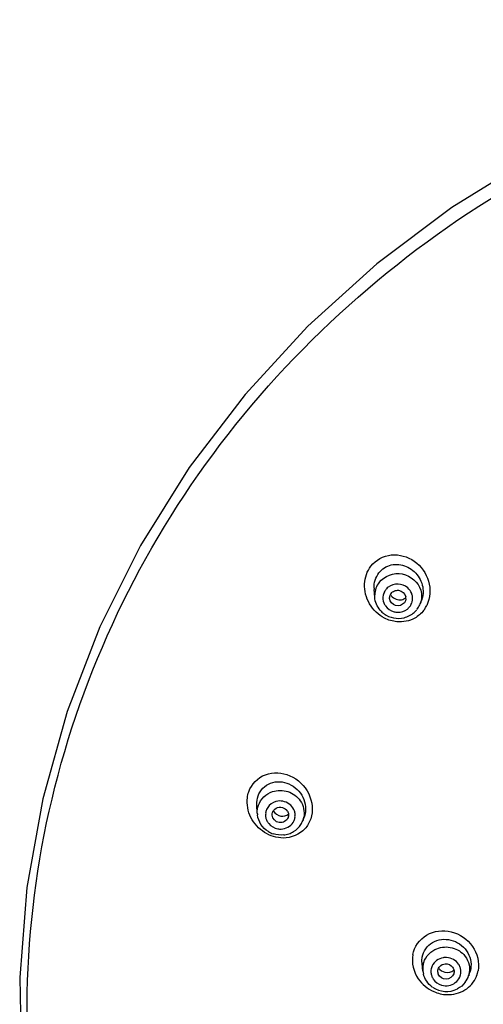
# Model space of a CAD drawing. Header units: millimetres. Extents: x -18 to 104, y 334 to 441.
# Tile 24 of 29: x 84.32 to 88.57, y 432.08 to 441.1. Entities that reach past the tile are written whole.
import ezdxf

# ---------------------------------------------------------------- set-up
doc = ezdxf.new("R2010")
doc.units = ezdxf.units.MM
doc.header["$LTSCALE"] = 23.1
doc.layers.get('0').update_dxf_attribs({"linetype": 'CONTINUOUS'})

msp = doc.modelspace()

# ---------------------------------------------------------------- linework, layer by layer
at = {"color": 7, "linetype": 'CONTINUOUS'}
for p, q in [((87.5755, 435.8087), (87.5698, 435.8793)), ((87.857, 435.7754), (87.8473, 435.7583)), ((87.9913, 435.7476), (88.0037, 435.7792)), ((86.4997, 433.8292), (86.4956, 433.9078)), ((86.9155, 433.7606), (86.9284, 433.7931)), ((86.9186, 433.769), (86.9157, 433.7611)), ((86.9317, 433.8018), (86.9284, 433.7932)), ((88.0164, 432.3837), (88.009, 432.4523)), ((88.1533, 432.373), (88.1541, 432.3924)), ((88.3017, 432.3661), (88.2996, 432.3579)), ((88.4359, 432.3404), (88.4484, 432.3791)), ((88.4546, 432.4036), (88.4484, 432.3791)), ((88.4419, 432.3641), (88.4362, 432.3414))]:
    msp.add_line(p, q, dxfattribs=at)
at = {"color": 9, "linetype": 'CONTINUOUS'}
for p, q in [((87.5754, 435.8088), (87.575, 435.8318)), ((87.5755, 435.8087), (87.5754, 435.8088)), ((86.4997, 433.8292), (86.4997, 433.8297)), ((86.9157, 433.7611), (86.9155, 433.7606)), ((88.0164, 432.3837), (88.0163, 432.3847)), ((88.4362, 432.3414), (88.4359, 432.3404))]:
    msp.add_line(p, q, dxfattribs=at)
at = {"color": 7, "linetype": 'CONTINUOUS'}
msp.add_lwpolyline([(93.9153, 441.0999), (93.1618, 441.072), (92.2904, 440.9695), (91.4329, 440.7923), (90.5962, 440.5422), (89.7875, 440.2212), (89.0134, 439.832), (88.2805, 439.3779), (87.5947, 438.8626), (86.9618, 438.2906), (86.387, 437.6665), (85.8752, 436.9957), (85.4307, 436.2837), (85.057, 435.5365), (84.7574, 434.7604), (84.5343, 433.9621), (84.3895, 433.1479), (84.3242, 432.3248), (84.339, 431.4994)], dxfattribs=at)
for centre, radius, start, end in [((87.8087, 435.8986), 0.2397, 181.68735, 184.6214), ((87.781, 435.8017), 0.0692, 142.39695, 157.95177), ((87.794, 435.8001), 0.0677, 353.63091, 9.44676), ((87.8075, 435.819), 0.1971, 322.33707, 328.54415), ((87.805, 435.8206), 0.2001, 328.54357, 338.28528), ((87.7886, 435.8313), 0.2157, 220.84753, 233.5379), ((87.7912, 435.8346), 0.2199, 233.51898, 283.73041), ((87.7947, 435.8283), 0.2133, 283.71737, 312.16317), ((87.797, 435.8258), 0.2099, 312.15485, 317.37136), ((87.8017, 435.8215), 0.2035, 317.36953, 322.31003), ((86.6994, 433.8392), 0.1999, 182.72686, 187.08302), ((86.7063, 433.8135), 0.071, 129.99749, 145.22162), ((86.7134, 433.8111), 0.0727, 28.05747, 43.08771), ((86.7235, 433.8381), 0.2071, 301.64836, 327.75105), ((86.7264, 433.8363), 0.2036, 327.72623, 338.31621), ((86.7166, 433.8514), 0.2219, 238.79836, 251.28777), ((86.7173, 433.8502), 0.2208, 276.23554, 288.81648), ((86.7187, 433.8454), 0.2158, 288.89449, 301.65734), ((88.2237, 432.4752), 0.2159, 182.86311, 186.09529), ((88.2101, 432.4044), 0.1948, 179.0342, 185.8021), ((88.2053, 432.4046), 0.1899, 169.43021, 179.05449), ((88.2176, 432.4052), 0.2023, 185.79494, 193.85878), ((88.2214, 432.3803), 0.0684, 186.11989, 200.875), ((88.2424, 432.4033), 0.2034, 323.08868, 342.26649), ((88.233, 432.4156), 0.2192, 234.40849, 297.01155)]:
    msp.add_arc(centre, radius, start, end, dxfattribs=at)
at = {"color": 9, "linetype": 'CONTINUOUS'}
for centre, radius, start, end in [((87.7707, 435.8242), 0.1959, 142.32522, 177.79406), ((87.7758, 435.8012), 0.1254, 137.40599, 142.30707), ((87.7805, 435.7968), 0.1317, 128.34324, 137.38081), ((87.773, 435.8024), 0.1223, 158.43838, 168.07127), ((87.7803, 435.8039), 0.13, 201.44999, 215.34038), ((87.8133, 435.8502), 0.2658, 322.22709, 329.30464), ((87.8034, 435.8562), 0.2773, 329.28439, 333.88039), ((87.7888, 435.8145), 0.144, 255.32442, 268.28598), ((86.6945, 433.8161), 0.1198, 156.25324, 160.93459), ((86.6993, 433.8139), 0.1251, 146.53359, 156.22509), ((86.7193, 433.8098), 0.1274, 11.75479, 25.77475), ((86.7019, 433.8164), 0.1274, 191.75479, 205.77475), ((86.7384, 433.8311), 0.1906, 340.97543, 348.71172), ((86.713, 433.8283), 0.1441, 259.33955, 272.28292), ((88.2263, 432.3627), 0.1456, 86.77514, 99.78711), ((88.2105, 432.3805), 0.1202, 163.51419, 184.69828), ((88.215, 432.3791), 0.1249, 155.49396, 163.50738), ((88.2361, 432.375), 0.1295, 19.2389, 33.27175), ((88.2444, 432.3768), 0.1209, 341.60706, 4.69828), ((88.2577, 432.3986), 0.1874, 349.39597, 354.09574), ((88.2467, 432.4413), 0.2812, 343.00375, 348.91963), ((88.2196, 432.3821), 0.1295, 199.2389, 213.27175), ((88.2403, 432.3781), 0.1253, 336.15254, 341.62662), ((88.2526, 432.4394), 0.2749, 337.74979, 339.65776), ((88.2498, 432.4404), 0.2779, 339.65989, 343.00076)]:
    msp.add_arc(centre, radius, start, end, dxfattribs=at)
for points, knots in [([(86.0133, 427.0086), (85.3168, 427.9817), (84.3119, 430.2318), (84.344, 433.919), (85.9028, 437.2878), (87.7699, 438.948), (88.8232, 439.5739)], [0, 0, 0, 0, 0.249063, 0.495761, 0.74498, 1, 1, 1, 1]), ([(87.5406, 436.0932), (87.5843, 436.1492), (87.7274, 436.2271), (87.9544, 436.1565), (88.0941, 435.9655), (88.085, 435.8005), (88.0524, 435.7341)], [0, 0, 0, 0, 0.242667, 0.491084, 0.747262, 1, 1, 1, 1]), ([(87.616, 435.9443), (87.662, 436.004), (87.8369, 436.0702), (87.9762, 435.9451), (87.997, 435.8729)], [0, 0, 0, 0, 0.500918, 1, 1, 1, 1]), ([(87.6647, 435.6178), (87.609, 435.6467), (87.5125, 435.7385), (87.4792, 435.8682), (87.4822, 435.9312)], [0, 0, 0, 0, 0.498484, 1, 1, 1, 1]), ([(87.8776, 435.895), (87.8537, 435.9159), (87.7894, 435.9413), (87.7235, 435.9197), (87.6988, 435.9001)], [0, 0, 0, 0, 0.501761, 1, 1, 1, 1]), ([(86.4214, 434.0265), (86.4455, 434.0952), (86.5652, 434.2179), (86.8147, 434.1954), (86.9953, 434.0255), (87.0144, 433.8504), (86.9889, 433.7772)], [0, 0, 0, 0, 0.239143, 0.48528, 0.745431, 1, 1, 1, 1]), ([(86.6389, 434.0276), (86.6837, 434.0427), (86.7852, 434.0435), (86.8671, 433.9831), (86.8937, 433.9446)], [0, 0, 0, 0, 0.502646, 1, 1, 1, 1]), ([(86.5652, 433.6543), (86.5133, 433.6875), (86.426, 433.7824), (86.4011, 433.9107), (86.4087, 433.9712)], [0, 0, 0, 0, 0.502876, 1, 1, 1, 1]), ([(87.9244, 432.5342), (87.9382, 432.606), (88.037, 432.746), (88.2871, 432.7704), (88.4946, 432.6313), (88.5361, 432.4623), (88.5226, 432.3873)], [0, 0, 0, 0, 0.240485, 0.490187, 0.749422, 1, 1, 1, 1]), ([(88.1275, 432.581), (88.1696, 432.6022), (88.27, 432.6168), (88.3595, 432.5685), (88.3914, 432.5341)], [0, 0, 0, 0, 0.501366, 1, 1, 1, 1]), ([(88.2375, 432.168), (88.2937, 432.1663), (88.4088, 432.1936), (88.4864, 432.2846), (88.5071, 432.3353)], [0, 0, 0, 0, 0.506798, 1, 1, 1, 1])]:
    msp.add_open_spline(points, degree=3, knots=knots, dxfattribs=at)
for points in [[(87.4822, 435.9312), (87.485, 435.9886), (87.5057, 436.0477), (87.5406, 436.0932)], [(87.914, 435.8438), (87.9063, 435.8633), (87.8934, 435.8813), (87.8776, 435.895)], [(87.6533, 435.8277), (87.6484, 435.8043), (87.6506, 435.7785), (87.6593, 435.7563)], [(87.6766, 435.8778), (87.6697, 435.8688), (87.6623, 435.8585), (87.6616, 435.8472)], [(87.9217, 435.8137), (87.9204, 435.824), (87.9177, 435.8342), (87.914, 435.8438)], [(87.914, 435.7528), (87.9215, 435.7718), (87.9242, 435.7934), (87.9217, 435.8137)], [(87.997, 435.8729), (88.0086, 435.8327), (88.0065, 435.7866), (87.9913, 435.7476)], [(87.6742, 435.7287), (87.6925, 435.7029), (87.7218, 435.6832), (87.7524, 435.6752)], [(87.8745, 435.7), (87.8827, 435.7065), (87.8902, 435.714), (87.8966, 435.7223)], [(87.8966, 435.7223), (87.9035, 435.7313), (87.9109, 435.7416), (87.9116, 435.753)], [(87.7787, 435.5839), (87.7392, 435.5876), (87.6999, 435.5996), (87.6647, 435.6178)], [(87.9423, 435.6175), (87.8938, 435.5902), (87.8341, 435.5786), (87.7787, 435.5839)], [(87.7845, 435.6706), (87.8161, 435.6696), (87.8497, 435.6804), (87.8745, 435.7)], [(88.0234, 435.6874), (88.0014, 435.6593), (87.9734, 435.635), (87.9423, 435.6175)], [(86.4087, 433.9712), (86.4111, 433.9899), (86.4153, 434.0086), (86.4214, 434.0265)], [(86.5591, 433.979), (86.5814, 434.0008), (86.6094, 434.0176), (86.6389, 434.0276)], [(86.4997, 433.8297), (86.4985, 433.8541), (86.502, 433.8791), (86.51, 433.9021)], [(86.51, 433.9021), (86.5199, 433.9308), (86.5373, 433.9578), (86.5591, 433.979)], [(86.6705, 433.937), (86.6407, 433.9288), (86.6121, 433.9087), (86.595, 433.8829)], [(86.7349, 433.9395), (86.7138, 433.9435), (86.6912, 433.9427), (86.6705, 433.937)], [(86.8339, 433.8652), (86.816, 433.9024), (86.7754, 433.9318), (86.7349, 433.9395)], [(86.8937, 433.9446), (86.9228, 433.9023), (86.9354, 433.8442), (86.9253, 433.7938)], [(86.5813, 433.8552), (86.5776, 433.8446), (86.574, 433.8326), (86.577, 433.8217)], [(86.5748, 433.8212), (86.5743, 433.8109), (86.5752, 433.8005), (86.5773, 433.7905)], [(86.8464, 433.8051), (86.8469, 433.8153), (86.846, 433.8257), (86.8439, 433.8358)], [(86.5873, 433.761), (86.5918, 433.7516), (86.5976, 433.7426), (86.6043, 433.7346)], [(86.6043, 433.7346), (86.6245, 433.7102), (86.6552, 433.6926), (86.6863, 433.6867)], [(86.7187, 433.6844), (86.7601, 433.686), (86.8048, 433.71), (86.8272, 433.7448)], [(86.8272, 433.7448), (86.8324, 433.753), (86.8367, 433.7618), (86.8399, 433.771)], [(86.8399, 433.771), (86.8436, 433.7817), (86.8472, 433.7937), (86.8442, 433.8046)], [(86.9889, 433.7772), (86.9774, 433.7443), (86.9591, 433.713), (86.9356, 433.6872)], [(86.7385, 433.6025), (86.6782, 433.6024), (86.616, 433.6219), (86.5652, 433.6543)], [(86.9356, 433.6872), (86.8875, 433.6344), (86.8101, 433.6028), (86.7385, 433.6025)], [(88.0557, 432.5221), (88.0746, 432.5467), (88.0998, 432.5672), (88.1275, 432.581)], [(87.9244, 432.5342), (87.9109, 432.4599), (87.9311, 432.3755), (87.9737, 432.3132)], [(88.0186, 432.4394), (88.0241, 432.4691), (88.0373, 432.4982), (88.0557, 432.5221)], [(88.2015, 432.5062), (88.1604, 432.4991), (88.1187, 432.4689), (88.1014, 432.4309)], [(88.3444, 432.4461), (88.3213, 432.4812), (88.2765, 432.5057), (88.2345, 432.5081)], [(88.3914, 432.5341), (88.4284, 432.4941), (88.4497, 432.4335), (88.4441, 432.3793)], [(88.0907, 432.37), (88.0916, 432.3596), (88.0938, 432.3493), (88.0973, 432.3394)], [(88.3649, 432.3871), (88.3641, 432.3975), (88.3618, 432.4078), (88.3584, 432.4177)], [(87.9737, 432.3132), (88.0086, 432.2623), (88.06, 432.2202), (88.1165, 432.1955)], [(88.1113, 432.311), (88.1288, 432.2844), (88.158, 432.2636), (88.1886, 432.2546)], [(88.2541, 432.2509), (88.2957, 432.2581), (88.3378, 432.2889), (88.3549, 432.3275)], [(88.1165, 432.1955), (88.1544, 432.1789), (88.1962, 432.1693), (88.2375, 432.168)], [(88.1886, 432.2546), (88.2096, 432.2485), (88.2326, 432.2472), (88.2541, 432.2509)]]:
    msp.add_open_spline(points, degree=3, dxfattribs=at)
at = {"color": 7, "linetype": 'CONTINUOUS'}
for points, knots in [([(87.6131, 436.0314), (87.6407, 436.0671), (87.7247, 436.1207), (87.8707, 436.1035), (87.9846, 436.0102), (88.0173, 435.9147), (88.0186, 435.8672)], [0, 0, 0, 0, 0.243387, 0.489698, 0.743696, 1, 1, 1, 1]), ([(87.8473, 435.7583), (87.83, 435.7359), (87.7612, 435.713), (87.7143, 435.7688), (87.7121, 435.7967)], [0, 0, 0, 0, 0.503186, 1, 1, 1, 1]), ([(87.8613, 435.7926), (87.8609, 435.7896), (87.8599, 435.7838), (87.8581, 435.7781), (87.857, 435.7754)], [0, 0, 0, 0, 0.499622, 1, 1, 1, 1]), ([(86.5067, 433.9882), (86.5245, 434.0398), (86.6144, 434.1318), (86.8013, 434.1155), (86.9367, 433.9878), (86.9506, 433.8567), (86.9317, 433.8018)], [0, 0, 0, 0, 0.23927, 0.485404, 0.7454, 1, 1, 1, 1]), ([(86.782, 433.791), (86.7718, 433.7615), (86.6969, 433.717), (86.6376, 433.7807), (86.636, 433.812)], [0, 0, 0, 0, 0.499371, 1, 1, 1, 1]), ([(86.6396, 433.8374), (86.6406, 433.8403), (86.643, 433.8461), (86.6462, 433.8514), (86.648, 433.854)], [0, 0, 0, 0, 0.497211, 1, 1, 1, 1]), ([(86.7855, 433.8092), (86.7854, 433.8061), (86.7846, 433.7999), (86.783, 433.7939), (86.782, 433.791)], [0, 0, 0, 0, 0.501621, 1, 1, 1, 1]), ([(88.0113, 432.5123), (88.0213, 432.5656), (88.0947, 432.6694), (88.28, 432.6878), (88.4337, 432.5846), (88.465, 432.4592), (88.4546, 432.4036)], [0, 0, 0, 0, 0.240487, 0.490087, 0.749267, 1, 1, 1, 1]), ([(88.3025, 432.3846), (88.3028, 432.3815), (88.303, 432.3753), (88.3023, 432.3692), (88.3017, 432.3661)], [0, 0, 0, 0, 0.501952, 1, 1, 1, 1]), ([(88.2996, 432.3579), (88.2908, 432.3308), (88.2297, 432.2872), (88.1678, 432.329), (88.1575, 432.3559)], [0, 0, 0, 0, 0.496748, 1, 1, 1, 1])]:
    msp.add_open_spline(points, degree=3, knots=knots, dxfattribs=at)
for points in [[(87.5691, 435.8915), (87.5676, 435.9404), (87.5832, 435.9927), (87.6131, 436.0314)], [(87.6254, 435.6902), (87.5974, 435.7227), (87.5789, 435.7661), (87.5755, 435.8088)], [(87.7121, 435.7967), (87.7112, 435.8071), (87.7129, 435.818), (87.7169, 435.8277)], [(87.7197, 435.8333), (87.7372, 435.8039), (87.7757, 435.7817), (87.8098, 435.7841)], [(87.7262, 435.8439), (87.7339, 435.8539), (87.7447, 435.862), (87.7563, 435.8668)], [(87.7563, 435.8668), (87.7683, 435.8716), (87.7818, 435.8734), (87.7947, 435.872)], [(87.7947, 435.872), (87.8244, 435.8685), (87.8559, 435.8407), (87.8608, 435.8112)], [(87.8098, 435.7841), (87.8251, 435.7852), (87.8407, 435.7908), (87.853, 435.7999)], [(88.0186, 435.8672), (88.0195, 435.8375), (88.0145, 435.807), (88.0036, 435.7793)], [(86.4956, 433.9078), (86.4943, 433.9348), (86.4978, 433.9626), (86.5067, 433.9882)], [(86.5334, 433.7271), (86.5163, 433.7531), (86.5048, 433.7837), (86.501, 433.8146)], [(86.636, 433.812), (86.6356, 433.8205), (86.6368, 433.8293), (86.6396, 433.8374)], [(86.6464, 433.8517), (86.6612, 433.8278), (86.6882, 433.8088), (86.7159, 433.804)], [(86.6607, 433.8679), (86.6752, 433.88), (86.6959, 433.8863), (86.7147, 433.885)], [(86.7147, 433.885), (86.7337, 433.8838), (86.7535, 433.8747), (86.7665, 433.8607)], [(86.7159, 433.804), (86.7392, 433.7999), (86.7668, 433.8062), (86.7848, 433.8217)], [(86.7775, 433.8453), (86.7833, 433.8344), (86.7862, 433.8215), (86.7855, 433.8092)], [(86.6016, 433.6616), (86.5747, 433.6779), (86.5508, 433.7008), (86.5334, 433.7271)], [(86.7413, 433.6307), (86.7094, 433.6272), (86.6759, 433.6309), (86.6454, 433.6412)], [(88.0081, 432.4644), (88.0073, 432.4804), (88.0083, 432.4966), (88.0113, 432.5123)], [(88.1541, 432.3924), (88.1563, 432.4045), (88.1623, 432.4163), (88.1705, 432.4254)], [(88.1611, 432.4117), (88.1746, 432.3927), (88.1964, 432.378), (88.2191, 432.3724)], [(88.1705, 432.4254), (88.183, 432.4394), (88.2026, 432.4484), (88.2214, 432.4498)], [(88.2191, 432.3724), (88.2464, 432.3658), (88.2806, 432.3733), (88.301, 432.3927)], [(88.2214, 432.4498), (88.2462, 432.4515), (88.2746, 432.4391), (88.2893, 432.4191)], [(88.2893, 432.4191), (88.2966, 432.4092), (88.3014, 432.3969), (88.3025, 432.3846)], [(88.1029, 432.2375), (88.0637, 432.2656), (88.0327, 432.31), (88.0212, 432.3567)], [(88.4048, 432.2809), (88.3859, 432.2557), (88.3605, 432.2346), (88.3325, 432.2203)]]:
    msp.add_open_spline(points, degree=3, dxfattribs=at)

doc.saveas('drawing.dxf')
